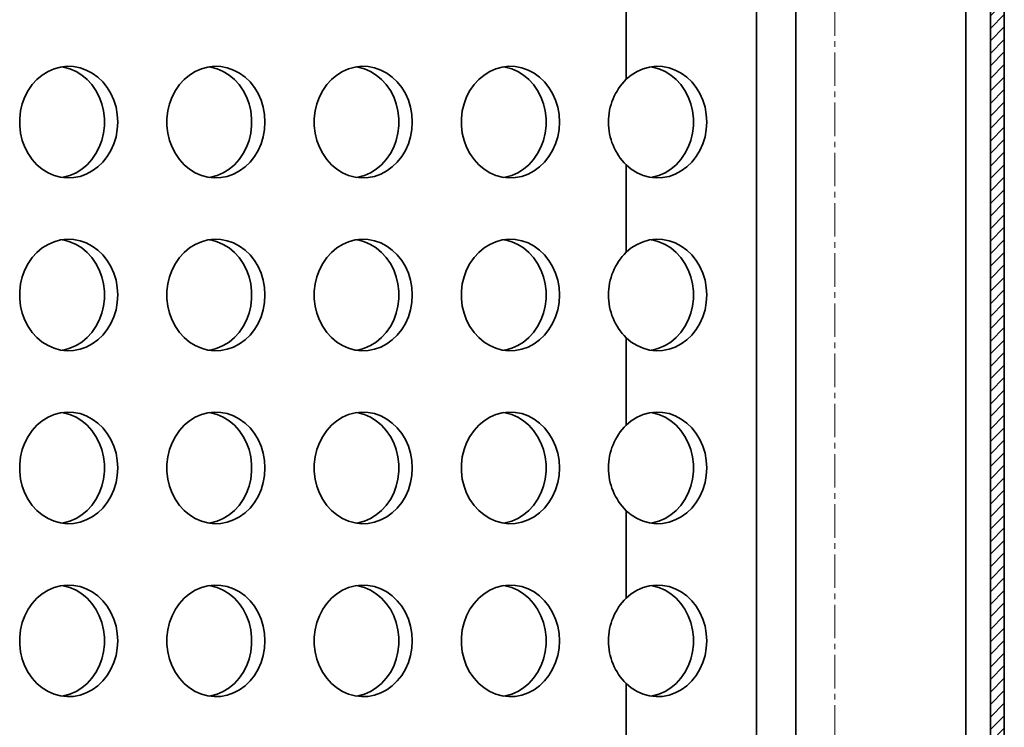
# Model space of a CAD drawing. Header units: millimetres. Extents: x -3920 to 13915, y -406 to 12209.
# Tile 84 of 88: x 9648 to 10001, y 10141 to 10394. Entities that reach past the tile are written whole.
import ezdxf

# ---------------------------------------------------------------- set-up
doc = ezdxf.new("R2010")
doc.units = ezdxf.units.MM
doc.linetypes.add('点画线', pattern=[18, 12, -2, 2, -2])
for name, color, linetype, lineweight in [('中心线层', 1, '点画线', 18), ('几何体', 7, 'Continuous', 35), ('剖面线', 4, 'Continuous', 18)]:
    doc.layers.add(name, color=color, linetype=linetype, lineweight=lineweight)

msp = doc.modelspace()

# ---------------------------------------------------------------- hatches: boundary and pattern name
at = {"layer": '剖面线'}
h = msp.add_hatch(dxfattribs=at)
h.set_pattern_fill('ANSI31', color=256, style=0, pattern_type=0)
edge = h.paths.add_edge_path(flags=0)
edge.add_line((9967.978, 9809.895), (9967.978, 9800.895))
edge.add_line((9967.978, 9800.895), (9965.478, 9800.895))
edge.add_line((9965.478, 9800.895), (9965.478, 9798.895))
edge.add_line((9965.478, 9798.895), (9957.978, 9798.895))
edge.add_line((9957.978, 9798.895), (9957.978, 9793.895))
edge.add_line((9957.978, 9793.895), (9995.477, 9793.895))
edge.add_arc((9995.477, 9799.632), 5.737, 270, 360)
edge.add_line((10001.214, 9799.632), (10001.214, 10594.548))
edge.add_arc((9995.477, 10594.548), 5.737, 360, 450)
edge.add_line((9995.477, 10600.284), (9957.978, 10600.284))
edge.add_line((9957.978, 10600.284), (9957.978, 10595.284))
edge.add_line((9957.978, 10595.284), (9965.478, 10595.284))
edge.add_line((9965.478, 10595.284), (9965.478, 10593.284))
edge.add_line((9965.478, 10593.284), (9967.978, 10593.284))
edge.add_line((9967.978, 10593.284), (9967.978, 10584.284))
edge.add_line((9967.978, 10584.284), (9972.978, 10584.284))
edge.add_line((9972.978, 10584.284), (9972.978, 10595.284))
edge.add_line((9972.978, 10595.284), (9995.477, 10595.284))
edge.add_arc((9995.477, 10594.548), 0.737, 360, 450)
edge.add_line((9996.214, 10594.548), (9996.214, 9799.632))
edge.add_arc((9995.477, 9799.632), 0.737, 270, 360)
edge.add_line((9995.477, 9798.895), (9972.978, 9798.895))
edge.add_line((9972.978, 9798.895), (9972.978, 9809.895))
edge.add_line((9972.978, 9809.895), (9967.978, 9809.895))

# ---------------------------------------------------------------- linework, layer by layer
at = {"layer": '中心线层'}
msp.add_line((9940.478, 10706.706), (9940.478, 9725.357), dxfattribs=at)
at = {"layer": '几何体'}
for p, q in [((9996.214, 10594.548), (9996.214, 9799.632)), ((10001.214, 10594.548), (10001.214, 9799.632)), ((9912.396, 10579.293), (9912.396, 9814.893)), ((9926.488, 9814.893), (9926.488, 10579.293)), ((9987.408, 9814.893), (9987.408, 10579.293)), ((9865.676, 10404.401), (9865.676, 10373.076)), ((9865.676, 10342.401), (9865.676, 10311.076)), ((9865.676, 10280.401), (9865.676, 10249.076)), ((9865.676, 10218.401), (9865.676, 10187.076)), ((9865.676, 10156.401), (9865.676, 10125.076))]:
    msp.add_line(p, q, dxfattribs=at)
for points in [[(9683.443, 10357.738), (9683.286, 10360.404), (9682.818, 10363.022), (9682.047, 10365.546), (9680.987, 10367.931), (9679.657, 10370.133), (9678.08, 10372.115), (9676.286, 10373.84), (9674.305, 10375.277), (9672.173, 10376.402), (9669.928, 10377.194), (9667.611, 10377.638), (9665.262, 10377.727), (9662.924, 10377.46), (9660.638, 10376.84), (9658.444, 10375.88), (9656.383, 10374.596), (9654.491, 10373.011), (9652.802, 10371.154), (9651.346, 10369.057), (9650.148, 10366.759), (9649.23, 10364.299), (9648.609, 10361.722), (9648.296, 10359.074), (9648.296, 10356.403), (9648.609, 10353.755), (9649.23, 10351.178), (9650.148, 10348.718), (9651.346, 10346.419), (9652.802, 10344.323), (9654.491, 10342.465), (9656.383, 10340.881), (9658.444, 10339.597), (9660.638, 10338.636), (9662.924, 10338.017), (9665.262, 10337.75), (9667.611, 10337.839), (9669.928, 10338.283), (9672.173, 10339.075), (9674.305, 10340.199), (9676.286, 10341.637), (9678.08, 10343.362), (9679.657, 10345.343), (9680.987, 10347.546), (9682.047, 10349.931), (9682.818, 10352.455), (9683.286, 10355.073), (9683.443, 10357.738)], [(9663.472, 10377.555), (9664.02, 10377.46), (9666.306, 10376.84), (9668.499, 10375.88), (9670.56, 10374.596), (9672.452, 10373.011), (9674.142, 10371.154), (9675.598, 10369.057), (9676.796, 10366.759), (9677.713, 10364.299), (9678.334, 10361.722), (9678.648, 10359.074), (9678.648, 10356.403), (9678.334, 10353.755), (9677.713, 10351.178), (9676.796, 10348.718), (9675.598, 10346.419), (9674.142, 10344.323), (9672.452, 10342.465), (9670.56, 10340.881), (9668.499, 10339.597), (9666.306, 10338.636), (9664.02, 10338.017), (9663.472, 10337.922)], [(9736.222, 10357.738), (9736.065, 10360.404), (9735.597, 10363.022), (9734.826, 10365.546), (9733.766, 10367.931), (9732.436, 10370.133), (9730.86, 10372.115), (9729.065, 10373.84), (9727.084, 10375.277), (9724.952, 10376.402), (9722.707, 10377.194), (9720.39, 10377.638), (9718.041, 10377.727), (9715.703, 10377.46), (9713.417, 10376.84), (9711.224, 10375.88), (9709.163, 10374.596), (9707.271, 10373.011), (9705.581, 10371.154), (9704.125, 10369.057), (9702.927, 10366.759), (9702.009, 10364.299), (9701.389, 10361.722), (9701.075, 10359.074), (9701.075, 10356.403), (9701.389, 10353.755), (9702.009, 10351.178), (9702.927, 10348.718), (9704.125, 10346.419), (9705.581, 10344.323), (9707.271, 10342.465), (9709.163, 10340.881), (9711.224, 10339.597), (9713.417, 10338.636), (9715.703, 10338.017), (9718.041, 10337.75), (9720.39, 10337.839), (9722.707, 10338.283), (9724.952, 10339.075), (9727.084, 10340.199), (9729.065, 10341.637), (9730.86, 10343.362), (9732.436, 10345.343), (9733.766, 10347.546), (9734.826, 10349.931), (9735.597, 10352.455), (9736.065, 10355.073), (9736.222, 10357.738)], [(9716.251, 10377.555), (9716.799, 10377.46), (9719.085, 10376.84), (9721.278, 10375.88), (9723.339, 10374.596), (9725.231, 10373.011), (9726.921, 10371.154), (9728.377, 10369.057), (9729.575, 10366.759), (9730.492, 10364.299), (9731.113, 10361.722), (9731.427, 10359.074), (9731.427, 10356.403), (9731.113, 10353.755), (9730.492, 10351.178), (9729.575, 10348.718), (9728.377, 10346.419), (9726.921, 10344.323), (9725.231, 10342.465), (9723.339, 10340.881), (9721.278, 10339.597), (9719.085, 10338.636), (9716.799, 10338.017), (9716.251, 10337.922)], [(9789.001, 10357.738), (9788.844, 10360.404), (9788.376, 10363.022), (9787.605, 10365.546), (9786.545, 10367.931), (9785.215, 10370.133), (9783.639, 10372.115), (9781.844, 10373.84), (9779.863, 10375.277), (9777.731, 10376.402), (9775.487, 10377.194), (9773.169, 10377.638), (9770.82, 10377.727), (9768.482, 10377.46), (9766.196, 10376.84), (9764.003, 10375.88), (9761.942, 10374.596), (9760.05, 10373.011), (9758.36, 10371.154), (9756.904, 10369.057), (9755.706, 10366.759), (9754.789, 10364.299), (9754.168, 10361.722), (9753.854, 10359.074), (9753.854, 10356.403), (9754.168, 10353.755), (9754.789, 10351.178), (9755.706, 10348.718), (9756.904, 10346.419), (9758.36, 10344.323), (9760.05, 10342.465), (9761.942, 10340.881), (9764.003, 10339.597), (9766.196, 10338.636), (9768.482, 10338.017), (9770.82, 10337.75), (9773.169, 10337.839), (9775.487, 10338.283), (9777.731, 10339.075), (9779.863, 10340.199), (9781.844, 10341.637), (9783.639, 10343.362), (9785.215, 10345.343), (9786.545, 10347.546), (9787.605, 10349.931), (9788.376, 10352.455), (9788.844, 10355.073), (9789.001, 10357.738)], [(9769.03, 10377.555), (9769.578, 10377.46), (9771.864, 10376.84), (9774.058, 10375.88), (9776.118, 10374.596), (9778.011, 10373.011), (9779.7, 10371.154), (9781.156, 10369.057), (9782.354, 10366.759), (9783.272, 10364.299), (9783.892, 10361.722), (9784.206, 10359.074), (9784.206, 10356.403), (9783.892, 10353.755), (9783.272, 10351.178), (9782.354, 10348.718), (9781.156, 10346.419), (9779.7, 10344.323), (9778.011, 10342.465), (9776.118, 10340.881), (9774.058, 10339.597), (9771.864, 10338.636), (9769.578, 10338.017), (9769.03, 10337.922)], [(9841.78, 10357.738), (9841.623, 10360.404), (9841.155, 10363.022), (9840.384, 10365.546), (9839.324, 10367.931), (9837.994, 10370.133), (9836.418, 10372.115), (9834.623, 10373.84), (9832.642, 10375.277), (9830.51, 10376.402), (9828.266, 10377.194), (9825.948, 10377.638), (9823.599, 10377.727), (9821.261, 10377.46), (9818.975, 10376.84), (9816.782, 10375.88), (9814.721, 10374.596), (9812.829, 10373.011), (9811.139, 10371.154), (9809.683, 10369.057), (9808.485, 10366.759), (9807.568, 10364.299), (9806.947, 10361.722), (9806.634, 10359.074), (9806.634, 10356.403), (9806.947, 10353.755), (9807.568, 10351.178), (9808.485, 10348.718), (9809.683, 10346.419), (9811.139, 10344.323), (9812.829, 10342.465), (9814.721, 10340.881), (9816.782, 10339.597), (9818.975, 10338.636), (9821.261, 10338.017), (9823.599, 10337.75), (9825.948, 10337.839), (9828.266, 10338.283), (9830.51, 10339.075), (9832.642, 10340.199), (9834.623, 10341.637), (9836.418, 10343.362), (9837.994, 10345.343), (9839.324, 10347.546), (9840.384, 10349.931), (9841.155, 10352.455), (9841.623, 10355.073), (9841.78, 10357.738)], [(9821.809, 10377.555), (9822.357, 10377.46), (9824.643, 10376.84), (9826.837, 10375.88), (9828.898, 10374.596), (9830.79, 10373.011), (9832.479, 10371.154), (9833.936, 10369.057), (9835.133, 10366.759), (9836.051, 10364.299), (9836.672, 10361.722), (9836.985, 10359.074), (9836.985, 10356.403), (9836.672, 10353.755), (9836.051, 10351.178), (9835.133, 10348.718), (9833.936, 10346.419), (9832.479, 10344.323), (9830.79, 10342.465), (9828.898, 10340.881), (9826.837, 10339.597), (9824.643, 10338.636), (9822.357, 10338.017), (9821.809, 10337.922)], [(9894.559, 10357.738), (9894.402, 10360.404), (9893.934, 10363.022), (9893.163, 10365.546), (9892.103, 10367.931), (9890.773, 10370.133), (9889.197, 10372.115), (9887.402, 10373.84), (9885.421, 10375.277), (9883.289, 10376.402), (9881.045, 10377.194), (9878.727, 10377.638), (9876.379, 10377.727), (9874.04, 10377.46), (9871.754, 10376.84), (9869.561, 10375.88), (9867.5, 10374.596), (9865.676, 10373.076)], [(9874.588, 10377.555), (9875.136, 10377.46), (9877.423, 10376.84), (9879.616, 10375.88), (9881.677, 10374.596), (9883.569, 10373.011), (9885.258, 10371.154), (9886.715, 10369.057), (9887.912, 10366.759), (9888.83, 10364.299), (9889.451, 10361.722), (9889.764, 10359.074), (9889.764, 10356.403), (9889.451, 10353.755), (9888.83, 10351.178), (9887.912, 10348.718), (9886.715, 10346.419), (9885.258, 10344.323), (9883.569, 10342.465), (9881.677, 10340.881), (9879.616, 10339.597), (9877.423, 10338.636), (9875.136, 10338.017), (9874.588, 10337.922)], [(9865.676, 10342.401), (9867.5, 10340.881), (9869.561, 10339.597), (9871.754, 10338.636), (9874.04, 10338.017), (9876.379, 10337.75), (9878.727, 10337.839), (9881.045, 10338.283), (9883.289, 10339.075), (9885.421, 10340.199), (9887.402, 10341.637), (9889.197, 10343.362), (9890.773, 10345.343), (9892.103, 10347.546), (9893.163, 10349.931), (9893.934, 10352.455), (9894.402, 10355.073), (9894.559, 10357.738)], [(9683.443, 10295.738), (9683.286, 10298.404), (9682.818, 10301.022), (9682.047, 10303.546), (9680.987, 10305.931), (9679.657, 10308.133), (9678.08, 10310.115), (9676.286, 10311.84), (9674.305, 10313.277), (9672.173, 10314.402), (9669.928, 10315.194), (9667.611, 10315.638), (9665.262, 10315.727), (9662.924, 10315.46), (9660.638, 10314.84), (9658.444, 10313.88), (9656.383, 10312.596), (9654.491, 10311.011), (9652.802, 10309.154), (9651.346, 10307.057), (9650.148, 10304.759), (9649.23, 10302.299), (9648.609, 10299.722), (9648.296, 10297.074), (9648.296, 10294.403), (9648.609, 10291.755), (9649.23, 10289.178), (9650.148, 10286.718), (9651.346, 10284.419), (9652.802, 10282.323), (9654.491, 10280.465), (9656.383, 10278.881), (9658.444, 10277.597), (9660.638, 10276.636), (9662.924, 10276.017), (9665.262, 10275.75), (9667.611, 10275.839), (9669.928, 10276.283), (9672.173, 10277.075), (9674.305, 10278.199), (9676.286, 10279.637), (9678.08, 10281.362), (9679.657, 10283.343), (9680.987, 10285.546), (9682.047, 10287.931), (9682.818, 10290.455), (9683.286, 10293.073), (9683.443, 10295.738)], [(9663.472, 10315.555), (9664.02, 10315.46), (9666.306, 10314.84), (9668.499, 10313.88), (9670.56, 10312.596), (9672.452, 10311.011), (9674.142, 10309.154), (9675.598, 10307.057), (9676.796, 10304.759), (9677.713, 10302.299), (9678.334, 10299.722), (9678.648, 10297.074), (9678.648, 10294.403), (9678.334, 10291.755), (9677.713, 10289.178), (9676.796, 10286.718), (9675.598, 10284.419), (9674.142, 10282.323), (9672.452, 10280.465), (9670.56, 10278.881), (9668.499, 10277.597), (9666.306, 10276.636), (9664.02, 10276.017), (9663.472, 10275.922)], [(9736.222, 10295.738), (9736.065, 10298.404), (9735.597, 10301.022), (9734.826, 10303.546), (9733.766, 10305.931), (9732.436, 10308.133), (9730.86, 10310.115), (9729.065, 10311.84), (9727.084, 10313.277), (9724.952, 10314.402), (9722.707, 10315.194), (9720.39, 10315.638), (9718.041, 10315.727), (9715.703, 10315.46), (9713.417, 10314.84), (9711.224, 10313.88), (9709.163, 10312.596), (9707.271, 10311.011), (9705.581, 10309.154), (9704.125, 10307.057), (9702.927, 10304.759), (9702.009, 10302.299), (9701.389, 10299.722), (9701.075, 10297.074), (9701.075, 10294.403), (9701.389, 10291.755), (9702.009, 10289.178), (9702.927, 10286.718), (9704.125, 10284.419), (9705.581, 10282.323), (9707.271, 10280.465), (9709.163, 10278.881), (9711.224, 10277.597), (9713.417, 10276.636), (9715.703, 10276.017), (9718.041, 10275.75), (9720.39, 10275.839), (9722.707, 10276.283), (9724.952, 10277.075), (9727.084, 10278.199), (9729.065, 10279.637), (9730.86, 10281.362), (9732.436, 10283.343), (9733.766, 10285.546), (9734.826, 10287.931), (9735.597, 10290.455), (9736.065, 10293.073), (9736.222, 10295.738)], [(9716.251, 10315.555), (9716.799, 10315.46), (9719.085, 10314.84), (9721.278, 10313.88), (9723.339, 10312.596), (9725.231, 10311.011), (9726.921, 10309.154), (9728.377, 10307.057), (9729.575, 10304.759), (9730.492, 10302.299), (9731.113, 10299.722), (9731.427, 10297.074), (9731.427, 10294.403), (9731.113, 10291.755), (9730.492, 10289.178), (9729.575, 10286.718), (9728.377, 10284.419), (9726.921, 10282.323), (9725.231, 10280.465), (9723.339, 10278.881), (9721.278, 10277.597), (9719.085, 10276.636), (9716.799, 10276.017), (9716.251, 10275.922)], [(9789.001, 10295.738), (9788.844, 10298.404), (9788.376, 10301.022), (9787.605, 10303.546), (9786.545, 10305.931), (9785.215, 10308.133), (9783.639, 10310.115), (9781.844, 10311.84), (9779.863, 10313.277), (9777.731, 10314.402), (9775.487, 10315.194), (9773.169, 10315.638), (9770.82, 10315.727), (9768.482, 10315.46), (9766.196, 10314.84), (9764.003, 10313.88), (9761.942, 10312.596), (9760.05, 10311.011), (9758.36, 10309.154), (9756.904, 10307.057), (9755.706, 10304.759), (9754.789, 10302.299), (9754.168, 10299.722), (9753.854, 10297.074), (9753.854, 10294.403), (9754.168, 10291.755), (9754.789, 10289.178), (9755.706, 10286.718), (9756.904, 10284.419), (9758.36, 10282.323), (9760.05, 10280.465), (9761.942, 10278.881), (9764.003, 10277.597), (9766.196, 10276.636), (9768.482, 10276.017), (9770.82, 10275.75), (9773.169, 10275.839), (9775.487, 10276.283), (9777.731, 10277.075), (9779.863, 10278.199), (9781.844, 10279.637), (9783.639, 10281.362), (9785.215, 10283.343), (9786.545, 10285.546), (9787.605, 10287.931), (9788.376, 10290.455), (9788.844, 10293.073), (9789.001, 10295.738)], [(9769.03, 10315.555), (9769.578, 10315.46), (9771.864, 10314.84), (9774.058, 10313.88), (9776.118, 10312.596), (9778.011, 10311.011), (9779.7, 10309.154), (9781.156, 10307.057), (9782.354, 10304.759), (9783.272, 10302.299), (9783.892, 10299.722), (9784.206, 10297.074), (9784.206, 10294.403), (9783.892, 10291.755), (9783.272, 10289.178), (9782.354, 10286.718), (9781.156, 10284.419), (9779.7, 10282.323), (9778.011, 10280.465), (9776.118, 10278.881), (9774.058, 10277.597), (9771.864, 10276.636), (9769.578, 10276.017), (9769.03, 10275.922)], [(9841.78, 10295.738), (9841.623, 10298.404), (9841.155, 10301.022), (9840.384, 10303.546), (9839.324, 10305.931), (9837.994, 10308.133), (9836.418, 10310.115), (9834.623, 10311.84), (9832.642, 10313.277), (9830.51, 10314.402), (9828.266, 10315.194), (9825.948, 10315.638), (9823.599, 10315.727), (9821.261, 10315.46), (9818.975, 10314.84), (9816.782, 10313.88), (9814.721, 10312.596), (9812.829, 10311.011), (9811.139, 10309.154), (9809.683, 10307.057), (9808.485, 10304.759), (9807.568, 10302.299), (9806.947, 10299.722), (9806.634, 10297.074), (9806.634, 10294.403), (9806.947, 10291.755), (9807.568, 10289.178), (9808.485, 10286.718), (9809.683, 10284.419), (9811.139, 10282.323), (9812.829, 10280.465), (9814.721, 10278.881), (9816.782, 10277.597), (9818.975, 10276.636), (9821.261, 10276.017), (9823.599, 10275.75), (9825.948, 10275.839), (9828.266, 10276.283), (9830.51, 10277.075), (9832.642, 10278.199), (9834.623, 10279.637), (9836.418, 10281.362), (9837.994, 10283.343), (9839.324, 10285.546), (9840.384, 10287.931), (9841.155, 10290.455), (9841.623, 10293.073), (9841.78, 10295.738)], [(9821.809, 10315.555), (9822.357, 10315.46), (9824.643, 10314.84), (9826.837, 10313.88), (9828.898, 10312.596), (9830.79, 10311.011), (9832.479, 10309.154), (9833.936, 10307.057), (9835.133, 10304.759), (9836.051, 10302.299), (9836.672, 10299.722), (9836.985, 10297.074), (9836.985, 10294.403), (9836.672, 10291.755), (9836.051, 10289.178), (9835.133, 10286.718), (9833.936, 10284.419), (9832.479, 10282.323), (9830.79, 10280.465), (9828.898, 10278.881), (9826.837, 10277.597), (9824.643, 10276.636), (9822.357, 10276.017), (9821.809, 10275.922)], [(9894.559, 10295.738), (9894.402, 10298.404), (9893.934, 10301.022), (9893.163, 10303.546), (9892.103, 10305.931), (9890.773, 10308.133), (9889.197, 10310.115), (9887.402, 10311.84), (9885.421, 10313.277), (9883.289, 10314.402), (9881.045, 10315.194), (9878.727, 10315.638), (9876.379, 10315.727), (9874.04, 10315.46), (9871.754, 10314.84), (9869.561, 10313.88), (9867.5, 10312.596), (9865.676, 10311.076)], [(9874.588, 10315.555), (9875.136, 10315.46), (9877.423, 10314.84), (9879.616, 10313.88), (9881.677, 10312.596), (9883.569, 10311.011), (9885.258, 10309.154), (9886.715, 10307.057), (9887.912, 10304.759), (9888.83, 10302.299), (9889.451, 10299.722), (9889.764, 10297.074), (9889.764, 10294.403), (9889.451, 10291.755), (9888.83, 10289.178), (9887.912, 10286.718), (9886.715, 10284.419), (9885.258, 10282.323), (9883.569, 10280.465), (9881.677, 10278.881), (9879.616, 10277.597), (9877.423, 10276.636), (9875.136, 10276.017), (9874.588, 10275.922)], [(9865.676, 10280.401), (9867.5, 10278.881), (9869.561, 10277.597), (9871.754, 10276.636), (9874.04, 10276.017), (9876.379, 10275.75), (9878.727, 10275.839), (9881.045, 10276.283), (9883.289, 10277.075), (9885.421, 10278.199), (9887.402, 10279.637), (9889.197, 10281.362), (9890.773, 10283.343), (9892.103, 10285.546), (9893.163, 10287.931), (9893.934, 10290.455), (9894.402, 10293.073), (9894.559, 10295.738)], [(9683.443, 10233.738), (9683.286, 10236.404), (9682.818, 10239.022), (9682.047, 10241.546), (9680.987, 10243.931), (9679.657, 10246.133), (9678.08, 10248.115), (9676.286, 10249.84), (9674.305, 10251.277), (9672.173, 10252.402), (9669.928, 10253.194), (9667.611, 10253.638), (9665.262, 10253.727), (9662.924, 10253.46), (9660.638, 10252.84), (9658.444, 10251.88), (9656.383, 10250.596), (9654.491, 10249.011), (9652.802, 10247.154), (9651.346, 10245.057), (9650.148, 10242.759), (9649.23, 10240.299), (9648.609, 10237.722), (9648.296, 10235.074), (9648.296, 10232.403), (9648.609, 10229.755), (9649.23, 10227.178), (9650.148, 10224.718), (9651.346, 10222.419), (9652.802, 10220.323), (9654.491, 10218.465), (9656.383, 10216.881), (9658.444, 10215.597), (9660.638, 10214.636), (9662.924, 10214.017), (9665.262, 10213.75), (9667.611, 10213.839), (9669.928, 10214.283), (9672.173, 10215.075), (9674.305, 10216.199), (9676.286, 10217.637), (9678.08, 10219.362), (9679.657, 10221.343), (9680.987, 10223.546), (9682.047, 10225.931), (9682.818, 10228.455), (9683.286, 10231.073), (9683.443, 10233.738)], [(9663.472, 10253.555), (9664.02, 10253.46), (9666.306, 10252.84), (9668.499, 10251.88), (9670.56, 10250.596), (9672.452, 10249.011), (9674.142, 10247.154), (9675.598, 10245.057), (9676.796, 10242.759), (9677.713, 10240.299), (9678.334, 10237.722), (9678.648, 10235.074), (9678.648, 10232.403), (9678.334, 10229.755), (9677.713, 10227.178), (9676.796, 10224.718), (9675.598, 10222.419), (9674.142, 10220.323), (9672.452, 10218.465), (9670.56, 10216.881), (9668.499, 10215.597), (9666.306, 10214.636), (9664.02, 10214.017), (9663.472, 10213.922)], [(9736.222, 10233.738), (9736.065, 10236.404), (9735.597, 10239.022), (9734.826, 10241.546), (9733.766, 10243.931), (9732.436, 10246.133), (9730.86, 10248.115), (9729.065, 10249.84), (9727.084, 10251.277), (9724.952, 10252.402), (9722.707, 10253.194), (9720.39, 10253.638), (9718.041, 10253.727), (9715.703, 10253.46), (9713.417, 10252.84), (9711.224, 10251.88), (9709.163, 10250.596), (9707.271, 10249.011), (9705.581, 10247.154), (9704.125, 10245.057), (9702.927, 10242.759), (9702.009, 10240.299), (9701.389, 10237.722), (9701.075, 10235.074), (9701.075, 10232.403), (9701.389, 10229.755), (9702.009, 10227.178), (9702.927, 10224.718), (9704.125, 10222.419), (9705.581, 10220.323), (9707.271, 10218.465), (9709.163, 10216.881), (9711.224, 10215.597), (9713.417, 10214.636), (9715.703, 10214.017), (9718.041, 10213.75), (9720.39, 10213.839), (9722.707, 10214.283), (9724.952, 10215.075), (9727.084, 10216.199), (9729.065, 10217.637), (9730.86, 10219.362), (9732.436, 10221.343), (9733.766, 10223.546), (9734.826, 10225.931), (9735.597, 10228.455), (9736.065, 10231.073), (9736.222, 10233.738)], [(9716.251, 10253.555), (9716.799, 10253.46), (9719.085, 10252.84), (9721.278, 10251.88), (9723.339, 10250.596), (9725.231, 10249.011), (9726.921, 10247.154), (9728.377, 10245.057), (9729.575, 10242.759), (9730.492, 10240.299), (9731.113, 10237.722), (9731.427, 10235.074), (9731.427, 10232.403), (9731.113, 10229.755), (9730.492, 10227.178), (9729.575, 10224.718), (9728.377, 10222.419), (9726.921, 10220.323), (9725.231, 10218.465), (9723.339, 10216.881), (9721.278, 10215.597), (9719.085, 10214.636), (9716.799, 10214.017), (9716.251, 10213.922)], [(9789.001, 10233.738), (9788.844, 10236.404), (9788.376, 10239.022), (9787.605, 10241.546), (9786.545, 10243.931), (9785.215, 10246.133), (9783.639, 10248.115), (9781.844, 10249.84), (9779.863, 10251.277), (9777.731, 10252.402), (9775.487, 10253.194), (9773.169, 10253.638), (9770.82, 10253.727), (9768.482, 10253.46), (9766.196, 10252.84), (9764.003, 10251.88), (9761.942, 10250.596), (9760.05, 10249.011), (9758.36, 10247.154), (9756.904, 10245.057), (9755.706, 10242.759), (9754.789, 10240.299), (9754.168, 10237.722), (9753.854, 10235.074), (9753.854, 10232.403), (9754.168, 10229.755), (9754.789, 10227.178), (9755.706, 10224.718), (9756.904, 10222.419), (9758.36, 10220.323), (9760.05, 10218.465), (9761.942, 10216.881), (9764.003, 10215.597), (9766.196, 10214.636), (9768.482, 10214.017), (9770.82, 10213.75), (9773.169, 10213.839), (9775.487, 10214.283), (9777.731, 10215.075), (9779.863, 10216.199), (9781.844, 10217.637), (9783.639, 10219.362), (9785.215, 10221.343), (9786.545, 10223.546), (9787.605, 10225.931), (9788.376, 10228.455), (9788.844, 10231.073), (9789.001, 10233.738)], [(9769.03, 10253.555), (9769.578, 10253.46), (9771.864, 10252.84), (9774.058, 10251.88), (9776.118, 10250.596), (9778.011, 10249.011), (9779.7, 10247.154), (9781.156, 10245.057), (9782.354, 10242.759), (9783.272, 10240.299), (9783.892, 10237.722), (9784.206, 10235.074), (9784.206, 10232.403), (9783.892, 10229.755), (9783.272, 10227.178), (9782.354, 10224.718), (9781.156, 10222.419), (9779.7, 10220.323), (9778.011, 10218.465), (9776.118, 10216.881), (9774.058, 10215.597), (9771.864, 10214.636), (9769.578, 10214.017), (9769.03, 10213.922)], [(9841.78, 10233.738), (9841.623, 10236.404), (9841.155, 10239.022), (9840.384, 10241.546), (9839.324, 10243.931), (9837.994, 10246.133), (9836.418, 10248.115), (9834.623, 10249.84), (9832.642, 10251.277), (9830.51, 10252.402), (9828.266, 10253.194), (9825.948, 10253.638), (9823.599, 10253.727), (9821.261, 10253.46), (9818.975, 10252.84), (9816.782, 10251.88), (9814.721, 10250.596), (9812.829, 10249.011), (9811.139, 10247.154), (9809.683, 10245.057), (9808.485, 10242.759), (9807.568, 10240.299), (9806.947, 10237.722), (9806.634, 10235.074), (9806.634, 10232.403), (9806.947, 10229.755), (9807.568, 10227.178), (9808.485, 10224.718), (9809.683, 10222.419), (9811.139, 10220.323), (9812.829, 10218.465), (9814.721, 10216.881), (9816.782, 10215.597), (9818.975, 10214.636), (9821.261, 10214.017), (9823.599, 10213.75), (9825.948, 10213.839), (9828.266, 10214.283), (9830.51, 10215.075), (9832.642, 10216.199), (9834.623, 10217.637), (9836.418, 10219.362), (9837.994, 10221.343), (9839.324, 10223.546), (9840.384, 10225.931), (9841.155, 10228.455), (9841.623, 10231.073), (9841.78, 10233.738)], [(9821.809, 10253.555), (9822.357, 10253.46), (9824.643, 10252.84), (9826.837, 10251.88), (9828.898, 10250.596), (9830.79, 10249.011), (9832.479, 10247.154), (9833.936, 10245.057), (9835.133, 10242.759), (9836.051, 10240.299), (9836.672, 10237.722), (9836.985, 10235.074), (9836.985, 10232.403), (9836.672, 10229.755), (9836.051, 10227.178), (9835.133, 10224.718), (9833.936, 10222.419), (9832.479, 10220.323), (9830.79, 10218.465), (9828.898, 10216.881), (9826.837, 10215.597), (9824.643, 10214.636), (9822.357, 10214.017), (9821.809, 10213.922)], [(9894.559, 10233.738), (9894.402, 10236.404), (9893.934, 10239.022), (9893.163, 10241.546), (9892.103, 10243.931), (9890.773, 10246.133), (9889.197, 10248.115), (9887.402, 10249.84), (9885.421, 10251.277), (9883.289, 10252.402), (9881.045, 10253.194), (9878.727, 10253.638), (9876.379, 10253.727), (9874.04, 10253.46), (9871.754, 10252.84), (9869.561, 10251.88), (9867.5, 10250.596), (9865.676, 10249.076)], [(9874.588, 10253.555), (9875.136, 10253.46), (9877.423, 10252.84), (9879.616, 10251.88), (9881.677, 10250.596), (9883.569, 10249.011), (9885.258, 10247.154), (9886.715, 10245.057), (9887.912, 10242.759), (9888.83, 10240.299), (9889.451, 10237.722), (9889.764, 10235.074), (9889.764, 10232.403), (9889.451, 10229.755), (9888.83, 10227.178), (9887.912, 10224.718), (9886.715, 10222.419), (9885.258, 10220.323), (9883.569, 10218.465), (9881.677, 10216.881), (9879.616, 10215.597), (9877.423, 10214.636), (9875.136, 10214.017), (9874.588, 10213.922)], [(9865.676, 10218.401), (9867.5, 10216.881), (9869.561, 10215.597), (9871.754, 10214.636), (9874.04, 10214.017), (9876.379, 10213.75), (9878.727, 10213.839), (9881.045, 10214.283), (9883.289, 10215.075), (9885.421, 10216.199), (9887.402, 10217.637), (9889.197, 10219.362), (9890.773, 10221.343), (9892.103, 10223.546), (9893.163, 10225.931), (9893.934, 10228.455), (9894.402, 10231.073), (9894.559, 10233.738)], [(9683.443, 10171.738), (9683.286, 10174.404), (9682.818, 10177.022), (9682.047, 10179.546), (9680.987, 10181.931), (9679.657, 10184.133), (9678.08, 10186.115), (9676.286, 10187.84), (9674.305, 10189.277), (9672.173, 10190.402), (9669.928, 10191.194), (9667.611, 10191.638), (9665.262, 10191.727), (9662.924, 10191.46), (9660.638, 10190.84), (9658.444, 10189.88), (9656.383, 10188.596), (9654.491, 10187.011), (9652.802, 10185.154), (9651.346, 10183.057), (9650.148, 10180.759), (9649.23, 10178.299), (9648.609, 10175.722), (9648.296, 10173.074), (9648.296, 10170.403), (9648.609, 10167.755), (9649.23, 10165.178), (9650.148, 10162.718), (9651.346, 10160.419), (9652.802, 10158.323), (9654.491, 10156.465), (9656.383, 10154.881), (9658.444, 10153.597), (9660.638, 10152.636), (9662.924, 10152.017), (9665.262, 10151.75), (9667.611, 10151.839), (9669.928, 10152.283), (9672.173, 10153.075), (9674.305, 10154.199), (9676.286, 10155.637), (9678.08, 10157.362), (9679.657, 10159.343), (9680.987, 10161.546), (9682.047, 10163.931), (9682.818, 10166.455), (9683.286, 10169.073), (9683.443, 10171.738)], [(9663.472, 10191.555), (9664.02, 10191.46), (9666.306, 10190.84), (9668.499, 10189.88), (9670.56, 10188.596), (9672.452, 10187.011), (9674.142, 10185.154), (9675.598, 10183.057), (9676.796, 10180.759), (9677.713, 10178.299), (9678.334, 10175.722), (9678.648, 10173.074), (9678.648, 10170.403), (9678.334, 10167.755), (9677.713, 10165.178), (9676.796, 10162.718), (9675.598, 10160.419), (9674.142, 10158.323), (9672.452, 10156.465), (9670.56, 10154.881), (9668.499, 10153.597), (9666.306, 10152.636), (9664.02, 10152.017), (9663.472, 10151.922)], [(9736.222, 10171.738), (9736.065, 10174.404), (9735.597, 10177.022), (9734.826, 10179.546), (9733.766, 10181.931), (9732.436, 10184.133), (9730.86, 10186.115), (9729.065, 10187.84), (9727.084, 10189.277), (9724.952, 10190.402), (9722.707, 10191.194), (9720.39, 10191.638), (9718.041, 10191.727), (9715.703, 10191.46), (9713.417, 10190.84), (9711.224, 10189.88), (9709.163, 10188.596), (9707.271, 10187.011), (9705.581, 10185.154), (9704.125, 10183.057), (9702.927, 10180.759), (9702.009, 10178.299), (9701.389, 10175.722), (9701.075, 10173.074), (9701.075, 10170.403), (9701.389, 10167.755), (9702.009, 10165.178), (9702.927, 10162.718), (9704.125, 10160.419), (9705.581, 10158.323), (9707.271, 10156.465), (9709.163, 10154.881), (9711.224, 10153.597), (9713.417, 10152.636), (9715.703, 10152.017), (9718.041, 10151.75), (9720.39, 10151.839), (9722.707, 10152.283), (9724.952, 10153.075), (9727.084, 10154.199), (9729.065, 10155.637), (9730.86, 10157.362), (9732.436, 10159.343), (9733.766, 10161.546), (9734.826, 10163.931), (9735.597, 10166.455), (9736.065, 10169.073), (9736.222, 10171.738)], [(9716.251, 10191.555), (9716.799, 10191.46), (9719.085, 10190.84), (9721.278, 10189.88), (9723.339, 10188.596), (9725.231, 10187.011), (9726.921, 10185.154), (9728.377, 10183.057), (9729.575, 10180.759), (9730.492, 10178.299), (9731.113, 10175.722), (9731.427, 10173.074), (9731.427, 10170.403), (9731.113, 10167.755), (9730.492, 10165.178), (9729.575, 10162.718), (9728.377, 10160.419), (9726.921, 10158.323), (9725.231, 10156.465), (9723.339, 10154.881), (9721.278, 10153.597), (9719.085, 10152.636), (9716.799, 10152.017), (9716.251, 10151.922)], [(9789.001, 10171.738), (9788.844, 10174.404), (9788.376, 10177.022), (9787.605, 10179.546), (9786.545, 10181.931), (9785.215, 10184.133), (9783.639, 10186.115), (9781.844, 10187.84), (9779.863, 10189.277), (9777.731, 10190.402), (9775.487, 10191.194), (9773.169, 10191.638), (9770.82, 10191.727), (9768.482, 10191.46), (9766.196, 10190.84), (9764.003, 10189.88), (9761.942, 10188.596), (9760.05, 10187.011), (9758.36, 10185.154), (9756.904, 10183.057), (9755.706, 10180.759), (9754.789, 10178.299), (9754.168, 10175.722), (9753.854, 10173.074), (9753.854, 10170.403), (9754.168, 10167.755), (9754.789, 10165.178), (9755.706, 10162.718), (9756.904, 10160.419), (9758.36, 10158.323), (9760.05, 10156.465), (9761.942, 10154.881), (9764.003, 10153.597), (9766.196, 10152.636), (9768.482, 10152.017), (9770.82, 10151.75), (9773.169, 10151.839), (9775.487, 10152.283), (9777.731, 10153.075), (9779.863, 10154.199), (9781.844, 10155.637), (9783.639, 10157.362), (9785.215, 10159.343), (9786.545, 10161.546), (9787.605, 10163.931), (9788.376, 10166.455), (9788.844, 10169.073), (9789.001, 10171.738)], [(9769.03, 10191.555), (9769.578, 10191.46), (9771.864, 10190.84), (9774.058, 10189.88), (9776.118, 10188.596), (9778.011, 10187.011), (9779.7, 10185.154), (9781.156, 10183.057), (9782.354, 10180.759), (9783.272, 10178.299), (9783.892, 10175.722), (9784.206, 10173.074), (9784.206, 10170.403), (9783.892, 10167.755), (9783.272, 10165.178), (9782.354, 10162.718), (9781.156, 10160.419), (9779.7, 10158.323), (9778.011, 10156.465), (9776.118, 10154.881), (9774.058, 10153.597), (9771.864, 10152.636), (9769.578, 10152.017), (9769.03, 10151.922)], [(9841.78, 10171.738), (9841.623, 10174.404), (9841.155, 10177.022), (9840.384, 10179.546), (9839.324, 10181.931), (9837.994, 10184.133), (9836.418, 10186.115), (9834.623, 10187.84), (9832.642, 10189.277), (9830.51, 10190.402), (9828.266, 10191.194), (9825.948, 10191.638), (9823.599, 10191.727), (9821.261, 10191.46), (9818.975, 10190.84), (9816.782, 10189.88), (9814.721, 10188.596), (9812.829, 10187.011), (9811.139, 10185.154), (9809.683, 10183.057), (9808.485, 10180.759), (9807.568, 10178.299), (9806.947, 10175.722), (9806.634, 10173.074), (9806.634, 10170.403), (9806.947, 10167.755), (9807.568, 10165.178), (9808.485, 10162.718), (9809.683, 10160.419), (9811.139, 10158.323), (9812.829, 10156.465), (9814.721, 10154.881), (9816.782, 10153.597), (9818.975, 10152.636), (9821.261, 10152.017), (9823.599, 10151.75), (9825.948, 10151.839), (9828.266, 10152.283), (9830.51, 10153.075), (9832.642, 10154.199), (9834.623, 10155.637), (9836.418, 10157.362), (9837.994, 10159.343), (9839.324, 10161.546), (9840.384, 10163.931), (9841.155, 10166.455), (9841.623, 10169.073), (9841.78, 10171.738)], [(9821.809, 10191.555), (9822.357, 10191.46), (9824.643, 10190.84), (9826.837, 10189.88), (9828.898, 10188.596), (9830.79, 10187.011), (9832.479, 10185.154), (9833.936, 10183.057), (9835.133, 10180.759), (9836.051, 10178.299), (9836.672, 10175.722), (9836.985, 10173.074), (9836.985, 10170.403), (9836.672, 10167.755), (9836.051, 10165.178), (9835.133, 10162.718), (9833.936, 10160.419), (9832.479, 10158.323), (9830.79, 10156.465), (9828.898, 10154.881), (9826.837, 10153.597), (9824.643, 10152.636), (9822.357, 10152.017), (9821.809, 10151.922)], [(9894.559, 10171.738), (9894.402, 10174.404), (9893.934, 10177.022), (9893.163, 10179.546), (9892.103, 10181.931), (9890.773, 10184.133), (9889.197, 10186.115), (9887.402, 10187.84), (9885.421, 10189.277), (9883.289, 10190.402), (9881.045, 10191.194), (9878.727, 10191.638), (9876.379, 10191.727), (9874.04, 10191.46), (9871.754, 10190.84), (9869.561, 10189.88), (9867.5, 10188.596), (9865.676, 10187.076)], [(9874.588, 10191.555), (9875.136, 10191.46), (9877.423, 10190.84), (9879.616, 10189.88), (9881.677, 10188.596), (9883.569, 10187.011), (9885.258, 10185.154), (9886.715, 10183.057), (9887.912, 10180.759), (9888.83, 10178.299), (9889.451, 10175.722), (9889.764, 10173.074), (9889.764, 10170.403), (9889.451, 10167.755), (9888.83, 10165.178), (9887.912, 10162.718), (9886.715, 10160.419), (9885.258, 10158.323), (9883.569, 10156.465), (9881.677, 10154.881), (9879.616, 10153.597), (9877.423, 10152.636), (9875.136, 10152.017), (9874.588, 10151.922)], [(9865.676, 10156.401), (9867.5, 10154.881), (9869.561, 10153.597), (9871.754, 10152.636), (9874.04, 10152.017), (9876.379, 10151.75), (9878.727, 10151.839), (9881.045, 10152.283), (9883.289, 10153.075), (9885.421, 10154.199), (9887.402, 10155.637), (9889.197, 10157.362), (9890.773, 10159.343), (9892.103, 10161.546), (9893.163, 10163.931), (9893.934, 10166.455), (9894.402, 10169.073), (9894.559, 10171.738)]]:
    msp.add_lwpolyline(points, dxfattribs=at)
for centre in [(9881, 10357.738), (9881, 10295.738), (9881, 10233.738), (9881, 10171.738)]:
    msp.add_arc(centre, 21.682, 134.97513, 225.02487, dxfattribs=at)

doc.saveas('drawing.dxf')
